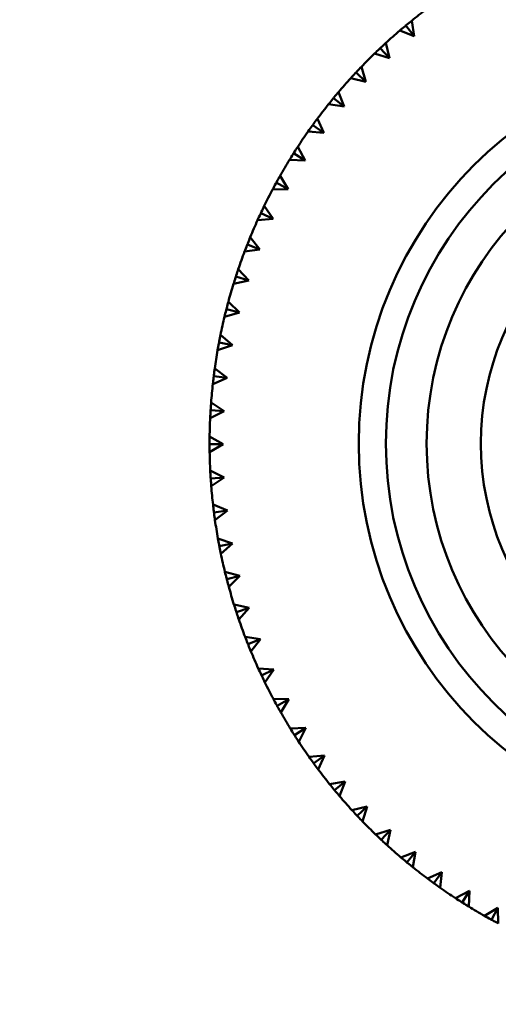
# Model space of a CAD drawing. Header units: millimetres. Extents: x 209 to 1990, y 91 to 2957.
# Tile 3 of 24: x 286 to 304, y 316 to 352. Entities that reach past the tile are written whole.
import ezdxf

# ---------------------------------------------------------------- set-up
doc = ezdxf.new("R2010")
doc.units = ezdxf.units.MM
doc.header["$LTSCALE"] = 10
doc.layers.add('Widoczne (ISO)', color=7, linetype='Continuous', lineweight=50)

msp = doc.modelspace()

# ---------------------------------------------------------------- linework, layer by layer
at = {"layer": 'Widoczne (ISO)'}
for p, q in [((300.47, 351.877), (300.789, 351.492)), ((300.692, 352.059), (300.789, 351.492)), ((300.789, 351.492), (300.25, 351.692)), ((299.739, 351.24), (299.871, 350.681)), ((299.871, 350.681), (299.321, 350.846)), ((299.529, 351.045), (299.871, 350.681)), ((298.84, 350.363), (299.007, 349.813)), ((298.642, 350.155), (299.007, 349.813)), ((299.007, 349.813), (298.447, 349.944)), ((297.997, 349.432), (298.198, 348.893)), ((298.198, 348.893), (297.631, 348.988)), ((297.812, 349.211), (298.198, 348.893)), ((297.043, 348.217), (297.448, 347.924)), ((297.214, 348.449), (297.448, 347.924)), ((297.448, 347.924), (296.877, 347.983)), ((296.339, 347.177), (296.761, 346.91)), ((296.494, 347.419), (296.761, 346.91)), ((296.761, 346.91), (296.187, 346.933)), ((295.701, 346.095), (296.139, 345.854)), ((295.841, 346.346), (296.139, 345.854)), ((296.139, 345.854), (295.565, 345.841)), ((295.132, 344.974), (295.585, 344.762)), ((295.256, 345.234), (295.585, 344.762)), ((295.585, 344.762), (295.012, 344.713)), ((294.635, 343.82), (295.1, 343.637)), ((294.742, 344.087), (295.1, 343.637)), ((295.1, 343.637), (294.531, 343.552)), ((294.301, 342.911), (294.687, 342.484)), ((294.687, 342.484), (294.125, 342.363)), ((294.211, 342.638), (294.687, 342.484)), ((293.935, 341.709), (294.347, 341.307)), ((294.347, 341.307), (293.793, 341.151)), ((293.862, 341.431), (294.347, 341.307)), ((293.59, 340.204), (294.081, 340.111)), ((293.645, 340.486), (294.081, 340.111)), ((294.081, 340.111), (293.539, 339.921)), ((293.433, 339.248), (293.891, 338.901)), ((293.891, 338.901), (293.362, 338.677)), ((293.395, 338.963), (293.891, 338.901)), ((293.778, 337.681), (293.263, 337.425)), ((293.279, 337.712), (293.778, 337.681)), ((293.299, 337.999), (293.778, 337.681)), ((293.243, 336.743), (293.741, 336.457)), ((293.241, 336.456), (293.741, 336.457)), ((293.741, 336.457), (293.244, 336.168)), ((293.266, 335.487), (293.782, 335.232)), ((293.283, 335.2), (293.782, 335.232)), ((293.782, 335.232), (293.303, 334.913)), ((293.368, 334.235), (293.899, 334.013)), ((293.403, 333.949), (293.899, 334.013)), ((293.899, 334.013), (293.441, 333.665)), ((293.549, 332.991), (294.092, 332.803)), ((293.601, 332.709), (294.092, 332.803)), ((294.092, 332.803), (293.657, 332.427)), ((293.807, 331.762), (294.361, 331.608)), ((293.877, 331.483), (294.361, 331.608)), ((294.361, 331.608), (293.951, 331.205)), ((294.142, 330.551), (294.705, 330.432)), ((294.229, 330.277), (294.705, 330.432)), ((294.705, 330.432), (294.321, 330.004)), ((294.552, 329.363), (295.121, 329.28)), ((294.657, 329.095), (295.121, 329.28)), ((295.121, 329.28), (294.765, 328.829)), ((295.037, 328.204), (295.61, 328.157)), ((295.157, 327.943), (295.61, 328.157)), ((295.61, 328.157), (295.282, 327.684)), ((295.592, 327.077), (296.167, 327.066)), ((295.73, 326.824), (296.167, 327.066)), ((296.167, 327.066), (295.87, 326.574)), ((296.218, 325.988), (296.793, 326.012)), ((296.371, 325.744), (296.793, 326.012)), ((296.793, 326.012), (296.527, 325.503)), ((296.911, 324.939), (297.483, 325)), ((297.079, 324.706), (297.483, 325)), ((297.483, 325), (297.249, 324.475)), ((297.668, 323.937), (298.235, 324.033)), ((297.85, 323.714), (298.235, 324.033)), ((298.235, 324.033), (298.035, 323.494)), ((298.487, 322.984), (299.046, 323.116)), ((298.682, 322.773), (299.046, 323.116)), ((299.046, 323.116), (298.881, 322.565)), ((299.364, 322.084), (299.914, 322.251)), ((299.572, 321.886), (299.914, 322.251)), ((299.914, 322.251), (299.783, 321.691)), ((300.295, 321.241), (300.834, 321.442)), ((300.516, 321.056), (300.834, 321.442)), ((300.834, 321.442), (300.739, 320.875)), ((301.278, 320.458), (301.803, 320.693)), ((301.51, 320.288), (301.803, 320.693)), ((301.803, 320.693), (301.744, 320.121)), ((302.308, 319.739), (302.817, 320.006)), ((302.55, 319.583), (302.817, 320.006)), ((302.817, 320.006), (302.794, 319.431)), ((303.381, 319.085), (303.873, 319.384)), ((303.632, 318.945), (303.873, 319.384)), ((303.873, 319.384), (303.885, 318.809))]:
    msp.add_line(p, q, dxfattribs=at)
for radius in [50, 14.5, 13.5, 12, 10]:
    msp.add_circle((313.241, 336.486), radius, dxfattribs=at)
for start, end in [(126.909, 128.8618), (130.509, 132.4618), (134.109, 136.0618), (137.709, 139.6618), (141.309, 143.2618), (144.909, 146.8618), (148.509, 150.4618), (152.109, 154.0618), (155.709, 157.6618), (159.309, 161.2618), (162.909, 164.8618), (166.509, 168.4618), (170.109, 172.0618), (173.709, 175.6618), (177.309, 179.2618), (180.909, 182.8618), (184.509, 186.4618), (188.109, 190.0618), (191.709, 193.6618), (195.309, 197.2618), (198.909, 200.8618), (202.509, 204.4618), (206.109, 208.0618), (209.709, 211.6618), (213.309, 215.2618), (216.909, 218.8618), (220.509, 222.4618), (224.109, 226.0618), (227.709, 229.6618), (231.309, 233.2618), (234.909, 236.8618), (238.509, 240.4618)]:
    msp.add_arc((313.241, 336.486), 20, start, end, dxfattribs=at)
for points, knots in [([(300.25, 351.692), (300.313, 351.745), (300.376, 351.799), (300.45, 351.86), (300.46, 351.868), (300.47, 351.877)], [0.01597845, 0.01597845, 0.01597845, 0.01597845, 0.06606705, 0.06606705, 0.07409033, 0.07409033, 0.07409033, 0.07409033]), ([(300.47, 351.877), (300.48, 351.885), (300.49, 351.894), (300.564, 351.955), (300.628, 352.007), (300.692, 352.059)], [0.05804162, 0.05804162, 0.05804162, 0.05804162, 0.06605559, 0.06605559, 0.11615352, 0.11615352, 0.11615352, 0.11615352]), ([(299.529, 351.045), (299.538, 351.054), (299.548, 351.063), (299.618, 351.128), (299.678, 351.184), (299.739, 351.24)], [0.05804162, 0.05804162, 0.05804162, 0.05804162, 0.06605559, 0.06605559, 0.11615352, 0.11615352, 0.11615352, 0.11615352]), ([(299.321, 350.846), (299.38, 350.903), (299.44, 350.961), (299.509, 351.026), (299.519, 351.036), (299.529, 351.045)], [0.01597845, 0.01597845, 0.01597845, 0.01597845, 0.06606705, 0.06606705, 0.07409033, 0.07409033, 0.07409033, 0.07409033]), ([(298.642, 350.155), (298.651, 350.164), (298.66, 350.174), (298.725, 350.244), (298.782, 350.304), (298.84, 350.363)], [0.05804162, 0.05804162, 0.05804162, 0.05804162, 0.06605559, 0.06605559, 0.11615352, 0.11615352, 0.11615352, 0.11615352]), ([(298.447, 349.944), (298.502, 350.005), (298.558, 350.065), (298.623, 350.136), (298.633, 350.145), (298.642, 350.155)], [0.01597845, 0.01597845, 0.01597845, 0.01597845, 0.06606705, 0.06606705, 0.07409033, 0.07409033, 0.07409033, 0.07409033]), ([(297.812, 349.211), (297.82, 349.221), (297.829, 349.232), (297.89, 349.305), (297.943, 349.369), (297.997, 349.432)], [0.05804162, 0.05804162, 0.05804162, 0.05804162, 0.06605559, 0.06605559, 0.11615352, 0.11615352, 0.11615352, 0.11615352]), ([(297.631, 348.988), (297.682, 349.052), (297.734, 349.117), (297.795, 349.191), (297.804, 349.201), (297.812, 349.211)], [0.01597845, 0.01597845, 0.01597845, 0.01597845, 0.06606705, 0.06606705, 0.07409033, 0.07409033, 0.07409033, 0.07409033]), ([(296.877, 347.983), (296.924, 348.051), (296.972, 348.118), (297.028, 348.196), (297.036, 348.206), (297.043, 348.217)], [0.01597845, 0.01597845, 0.01597845, 0.01597845, 0.06606705, 0.06606705, 0.07409033, 0.07409033, 0.07409033, 0.07409033]), ([(297.043, 348.217), (297.051, 348.228), (297.059, 348.239), (297.115, 348.316), (297.164, 348.383), (297.214, 348.449)], [0.05804162, 0.05804162, 0.05804162, 0.05804162, 0.06605559, 0.06605559, 0.11615352, 0.11615352, 0.11615352, 0.11615352]), ([(296.187, 346.933), (296.23, 347.003), (296.274, 347.073), (296.325, 347.155), (296.332, 347.166), (296.339, 347.177)], [0.01597845, 0.01597845, 0.01597845, 0.01597845, 0.06606705, 0.06606705, 0.07409033, 0.07409033, 0.07409033, 0.07409033]), ([(296.339, 347.177), (296.346, 347.188), (296.353, 347.199), (296.404, 347.28), (296.449, 347.35), (296.494, 347.419)], [0.05804162, 0.05804162, 0.05804162, 0.05804162, 0.06605559, 0.06605559, 0.11615352, 0.11615352, 0.11615352, 0.11615352]), ([(295.565, 345.841), (295.603, 345.914), (295.642, 345.987), (295.688, 346.071), (295.694, 346.083), (295.701, 346.095)], [0.01597845, 0.01597845, 0.01597845, 0.01597845, 0.06606705, 0.06606705, 0.07409033, 0.07409033, 0.07409033, 0.07409033]), ([(295.701, 346.095), (295.707, 346.106), (295.714, 346.118), (295.76, 346.202), (295.8, 346.274), (295.841, 346.346)], [0.05804162, 0.05804162, 0.05804162, 0.05804162, 0.06605559, 0.06605559, 0.11615352, 0.11615352, 0.11615352, 0.11615352]), ([(295.012, 344.713), (295.046, 344.788), (295.08, 344.863), (295.121, 344.95), (295.126, 344.962), (295.132, 344.974)], [0.01597845, 0.01597845, 0.01597845, 0.01597845, 0.06606705, 0.06606705, 0.07409033, 0.07409033, 0.07409033, 0.07409033]), ([(295.132, 344.974), (295.138, 344.986), (295.143, 344.998), (295.184, 345.085), (295.22, 345.159), (295.256, 345.234)], [0.05804162, 0.05804162, 0.05804162, 0.05804162, 0.06605559, 0.06605559, 0.11615352, 0.11615352, 0.11615352, 0.11615352]), ([(294.531, 343.552), (294.56, 343.629), (294.59, 343.707), (294.625, 343.796), (294.63, 343.808), (294.635, 343.82)], [0.01597845, 0.01597845, 0.01597845, 0.01597845, 0.06606705, 0.06606705, 0.07409033, 0.07409033, 0.07409033, 0.07409033]), ([(294.635, 343.82), (294.64, 343.833), (294.645, 343.845), (294.68, 343.934), (294.711, 344.011), (294.742, 344.087)], [0.05804162, 0.05804162, 0.05804162, 0.05804162, 0.06605559, 0.06605559, 0.11615352, 0.11615352, 0.11615352, 0.11615352]), ([(294.211, 342.638), (294.215, 342.65), (294.219, 342.663), (294.249, 342.754), (294.275, 342.832), (294.301, 342.911)], [0.05804162, 0.05804162, 0.05804162, 0.05804162, 0.06605559, 0.06605559, 0.11615352, 0.11615352, 0.11615352, 0.11615352]), ([(294.125, 342.363), (294.149, 342.442), (294.174, 342.521), (294.203, 342.612), (294.207, 342.625), (294.211, 342.638)], [0.01597845, 0.01597845, 0.01597845, 0.01597845, 0.06606705, 0.06606705, 0.07409033, 0.07409033, 0.07409033, 0.07409033]), ([(293.862, 341.431), (293.866, 341.443), (293.869, 341.456), (293.893, 341.549), (293.914, 341.629), (293.935, 341.709)], [0.05804162, 0.05804162, 0.05804162, 0.05804162, 0.06605559, 0.06605559, 0.11615352, 0.11615352, 0.11615352, 0.11615352]), ([(293.793, 341.151), (293.812, 341.232), (293.832, 341.312), (293.856, 341.405), (293.859, 341.418), (293.862, 341.431)], [0.01597845, 0.01597845, 0.01597845, 0.01597845, 0.06606705, 0.06606705, 0.07409033, 0.07409033, 0.07409033, 0.07409033]), ([(293.539, 339.921), (293.553, 340.002), (293.567, 340.084), (293.585, 340.178), (293.588, 340.191), (293.59, 340.204)], [0.01597845, 0.01597845, 0.01597845, 0.01597845, 0.06606705, 0.06606705, 0.07409033, 0.07409033, 0.07409033, 0.07409033]), ([(293.59, 340.204), (293.592, 340.217), (293.595, 340.23), (293.613, 340.324), (293.629, 340.405), (293.645, 340.486)], [0.05804162, 0.05804162, 0.05804162, 0.05804162, 0.06605559, 0.06605559, 0.11615352, 0.11615352, 0.11615352, 0.11615352]), ([(293.395, 338.963), (293.397, 338.976), (293.399, 338.989), (293.411, 339.084), (293.422, 339.166), (293.433, 339.248)], [0.05804162, 0.05804162, 0.05804162, 0.05804162, 0.06605559, 0.06605559, 0.11615352, 0.11615352, 0.11615352, 0.11615352]), ([(293.362, 338.677), (293.371, 338.759), (293.38, 338.841), (293.392, 338.936), (293.394, 338.95), (293.395, 338.963)], [0.01597845, 0.01597845, 0.01597845, 0.01597845, 0.06606705, 0.06606705, 0.07409033, 0.07409033, 0.07409033, 0.07409033]), ([(293.263, 337.425), (293.267, 337.507), (293.272, 337.59), (293.277, 337.685), (293.278, 337.698), (293.279, 337.712)], [0.01597845, 0.01597845, 0.01597845, 0.01597845, 0.06606705, 0.06606705, 0.07409033, 0.07409033, 0.07409033, 0.07409033]), ([(293.279, 337.712), (293.28, 337.725), (293.281, 337.738), (293.287, 337.834), (293.292, 337.916), (293.299, 337.999)], [0.05804162, 0.05804162, 0.05804162, 0.05804162, 0.06605559, 0.06605559, 0.11615352, 0.11615352, 0.11615352, 0.11615352]), ([(293.241, 336.456), (293.241, 336.469), (293.241, 336.482), (293.241, 336.578), (293.242, 336.661), (293.243, 336.743)], [0.05804162, 0.05804162, 0.05804162, 0.05804162, 0.06605559, 0.06605559, 0.11615352, 0.11615352, 0.11615352, 0.11615352]), ([(293.244, 336.168), (293.243, 336.251), (293.242, 336.333), (293.241, 336.429), (293.241, 336.443), (293.241, 336.456)], [0.01597845, 0.01597845, 0.01597845, 0.01597845, 0.06606705, 0.06606705, 0.07409033, 0.07409033, 0.07409033, 0.07409033]), ([(293.283, 335.2), (293.282, 335.213), (293.281, 335.226), (293.275, 335.322), (293.27, 335.405), (293.266, 335.487)], [0.05804162, 0.05804162, 0.05804162, 0.05804162, 0.06605559, 0.06605559, 0.11615352, 0.11615352, 0.11615352, 0.11615352]), ([(293.303, 334.913), (293.297, 334.996), (293.291, 335.078), (293.284, 335.174), (293.284, 335.187), (293.283, 335.2)], [0.01597845, 0.01597845, 0.01597845, 0.01597845, 0.06606705, 0.06606705, 0.07409033, 0.07409033, 0.07409033, 0.07409033]), ([(293.403, 333.949), (293.401, 333.963), (293.399, 333.976), (293.387, 334.071), (293.378, 334.153), (293.368, 334.235)], [0.05804162, 0.05804162, 0.05804162, 0.05804162, 0.06605559, 0.06605559, 0.11615352, 0.11615352, 0.11615352, 0.11615352]), ([(293.441, 333.665), (293.43, 333.746), (293.418, 333.828), (293.406, 333.923), (293.404, 333.936), (293.403, 333.949)], [0.01597845, 0.01597845, 0.01597845, 0.01597845, 0.06606705, 0.06606705, 0.07409033, 0.07409033, 0.07409033, 0.07409033]), ([(293.601, 332.709), (293.599, 332.722), (293.596, 332.735), (293.578, 332.829), (293.563, 332.91), (293.549, 332.991)], [0.05804162, 0.05804162, 0.05804162, 0.05804162, 0.06605559, 0.06605559, 0.11615352, 0.11615352, 0.11615352, 0.11615352]), ([(293.657, 332.427), (293.641, 332.508), (293.624, 332.589), (293.606, 332.683), (293.604, 332.696), (293.601, 332.709)], [0.01597845, 0.01597845, 0.01597845, 0.01597845, 0.06606705, 0.06606705, 0.07409033, 0.07409033, 0.07409033, 0.07409033]), ([(293.877, 331.483), (293.874, 331.496), (293.87, 331.509), (293.847, 331.601), (293.827, 331.682), (293.807, 331.762)], [0.05804162, 0.05804162, 0.05804162, 0.05804162, 0.06605559, 0.06605559, 0.11615352, 0.11615352, 0.11615352, 0.11615352]), ([(293.951, 331.205), (293.929, 331.285), (293.908, 331.365), (293.884, 331.457), (293.88, 331.47), (293.877, 331.483)], [0.01597845, 0.01597845, 0.01597845, 0.01597845, 0.06606705, 0.06606705, 0.07409033, 0.07409033, 0.07409033, 0.07409033]), ([(294.229, 330.277), (294.225, 330.29), (294.221, 330.302), (294.192, 330.393), (294.167, 330.472), (294.142, 330.551)], [0.05804162, 0.05804162, 0.05804162, 0.05804162, 0.06605559, 0.06605559, 0.11615352, 0.11615352, 0.11615352, 0.11615352]), ([(294.321, 330.004), (294.294, 330.082), (294.268, 330.161), (294.238, 330.252), (294.234, 330.264), (294.229, 330.277)], [0.01597845, 0.01597845, 0.01597845, 0.01597845, 0.06606705, 0.06606705, 0.07409033, 0.07409033, 0.07409033, 0.07409033]), ([(294.657, 329.095), (294.652, 329.108), (294.647, 329.12), (294.612, 329.209), (294.582, 329.286), (294.552, 329.363)], [0.05804162, 0.05804162, 0.05804162, 0.05804162, 0.06605559, 0.06605559, 0.11615352, 0.11615352, 0.11615352, 0.11615352]), ([(294.765, 328.829), (294.733, 328.905), (294.702, 328.982), (294.667, 329.071), (294.662, 329.083), (294.657, 329.095)], [0.01597845, 0.01597845, 0.01597845, 0.01597845, 0.06606705, 0.06606705, 0.07409033, 0.07409033, 0.07409033, 0.07409033]), ([(295.157, 327.943), (295.152, 327.955), (295.146, 327.967), (295.105, 328.054), (295.071, 328.129), (295.037, 328.204)], [0.05804162, 0.05804162, 0.05804162, 0.05804162, 0.06605559, 0.06605559, 0.11615352, 0.11615352, 0.11615352, 0.11615352]), ([(295.282, 327.684), (295.246, 327.758), (295.21, 327.833), (295.169, 327.919), (295.163, 327.931), (295.157, 327.943)], [0.01597845, 0.01597845, 0.01597845, 0.01597845, 0.06606705, 0.06606705, 0.07409033, 0.07409033, 0.07409033, 0.07409033]), ([(295.73, 326.824), (295.723, 326.836), (295.717, 326.848), (295.671, 326.932), (295.631, 327.004), (295.592, 327.077)], [0.05804162, 0.05804162, 0.05804162, 0.05804162, 0.06605559, 0.06605559, 0.11615352, 0.11615352, 0.11615352, 0.11615352]), ([(295.87, 326.574), (295.829, 326.645), (295.789, 326.717), (295.742, 326.801), (295.736, 326.813), (295.73, 326.824)], [0.01597845, 0.01597845, 0.01597845, 0.01597845, 0.06606705, 0.06606705, 0.07409033, 0.07409033, 0.07409033, 0.07409033]), ([(296.371, 325.744), (296.364, 325.755), (296.357, 325.766), (296.305, 325.847), (296.261, 325.917), (296.218, 325.988)], [0.05804162, 0.05804162, 0.05804162, 0.05804162, 0.06605559, 0.06605559, 0.11615352, 0.11615352, 0.11615352, 0.11615352]), ([(296.527, 325.503), (296.482, 325.572), (296.437, 325.641), (296.385, 325.722), (296.378, 325.733), (296.371, 325.744)], [0.01597845, 0.01597845, 0.01597845, 0.01597845, 0.06606705, 0.06606705, 0.07409033, 0.07409033, 0.07409033, 0.07409033]), ([(297.079, 324.706), (297.071, 324.717), (297.063, 324.727), (297.007, 324.805), (296.959, 324.872), (296.911, 324.939)], [0.05804162, 0.05804162, 0.05804162, 0.05804162, 0.06605559, 0.06605559, 0.11615352, 0.11615352, 0.11615352, 0.11615352]), ([(297.249, 324.475), (297.2, 324.541), (297.151, 324.607), (297.094, 324.684), (297.086, 324.695), (297.079, 324.706)], [0.01597845, 0.01597845, 0.01597845, 0.01597845, 0.06606705, 0.06606705, 0.07409033, 0.07409033, 0.07409033, 0.07409033]), ([(297.85, 323.714), (297.842, 323.724), (297.833, 323.735), (297.772, 323.808), (297.72, 323.872), (297.668, 323.937)], [0.05804162, 0.05804162, 0.05804162, 0.05804162, 0.06605559, 0.06605559, 0.11615352, 0.11615352, 0.11615352, 0.11615352]), ([(298.035, 323.494), (297.982, 323.557), (297.928, 323.62), (297.867, 323.694), (297.859, 323.704), (297.85, 323.714)], [0.01597845, 0.01597845, 0.01597845, 0.01597845, 0.06606705, 0.06606705, 0.07409033, 0.07409033, 0.07409033, 0.07409033]), ([(298.682, 322.773), (298.673, 322.783), (298.664, 322.792), (298.599, 322.862), (298.542, 322.923), (298.487, 322.984)], [0.05804162, 0.05804162, 0.05804162, 0.05804162, 0.06605559, 0.06605559, 0.11615352, 0.11615352, 0.11615352, 0.11615352]), ([(298.881, 322.565), (298.824, 322.624), (298.766, 322.684), (298.701, 322.754), (298.691, 322.763), (298.682, 322.773)], [0.01597845, 0.01597845, 0.01597845, 0.01597845, 0.06606705, 0.06606705, 0.07409033, 0.07409033, 0.07409033, 0.07409033]), ([(299.572, 321.886), (299.562, 321.895), (299.553, 321.904), (299.483, 321.97), (299.423, 322.027), (299.364, 322.084)], [0.05804162, 0.05804162, 0.05804162, 0.05804162, 0.06605559, 0.06605559, 0.11615352, 0.11615352, 0.11615352, 0.11615352]), ([(299.783, 321.691), (299.722, 321.746), (299.662, 321.802), (299.591, 321.868), (299.582, 321.877), (299.572, 321.886)], [0.01597845, 0.01597845, 0.01597845, 0.01597845, 0.06606705, 0.06606705, 0.07409033, 0.07409033, 0.07409033, 0.07409033]), ([(300.516, 321.056), (300.506, 321.065), (300.495, 321.073), (300.422, 321.134), (300.358, 321.187), (300.295, 321.241)], [0.05804162, 0.05804162, 0.05804162, 0.05804162, 0.06605559, 0.06605559, 0.11615352, 0.11615352, 0.11615352, 0.11615352]), ([(300.739, 320.875), (300.674, 320.927), (300.61, 320.979), (300.536, 321.04), (300.526, 321.048), (300.516, 321.056)], [0.01597845, 0.01597845, 0.01597845, 0.01597845, 0.06606705, 0.06606705, 0.07409033, 0.07409033, 0.07409033, 0.07409033]), ([(301.51, 320.288), (301.499, 320.296), (301.488, 320.303), (301.411, 320.36), (301.344, 320.409), (301.278, 320.458)], [0.05804162, 0.05804162, 0.05804162, 0.05804162, 0.06605559, 0.06605559, 0.11615352, 0.11615352, 0.11615352, 0.11615352]), ([(301.744, 320.121), (301.676, 320.168), (301.609, 320.216), (301.531, 320.272), (301.52, 320.28), (301.51, 320.288)], [0.01597845, 0.01597845, 0.01597845, 0.01597845, 0.06606705, 0.06606705, 0.07409033, 0.07409033, 0.07409033, 0.07409033]), ([(302.55, 319.583), (302.539, 319.59), (302.528, 319.597), (302.447, 319.649), (302.377, 319.693), (302.308, 319.739)], [0.05804162, 0.05804162, 0.05804162, 0.05804162, 0.06605559, 0.06605559, 0.11615352, 0.11615352, 0.11615352, 0.11615352]), ([(302.794, 319.431), (302.724, 319.474), (302.653, 319.518), (302.572, 319.569), (302.561, 319.576), (302.55, 319.583)], [0.01597845, 0.01597845, 0.01597845, 0.01597845, 0.06606705, 0.06606705, 0.07409033, 0.07409033, 0.07409033, 0.07409033]), ([(303.632, 318.945), (303.621, 318.952), (303.609, 318.958), (303.525, 319.004), (303.453, 319.044), (303.381, 319.085)], [0.05804162, 0.05804162, 0.05804162, 0.05804162, 0.06605559, 0.06605559, 0.11615352, 0.11615352, 0.11615352, 0.11615352]), ([(303.885, 318.809), (303.813, 318.847), (303.74, 318.887), (303.656, 318.932), (303.644, 318.939), (303.632, 318.945)], [0.01597845, 0.01597845, 0.01597845, 0.01597845, 0.06606705, 0.06606705, 0.07409033, 0.07409033, 0.07409033, 0.07409033])]:
    msp.add_open_spline(points, degree=3, knots=knots, dxfattribs=at)

doc.saveas('drawing.dxf')
